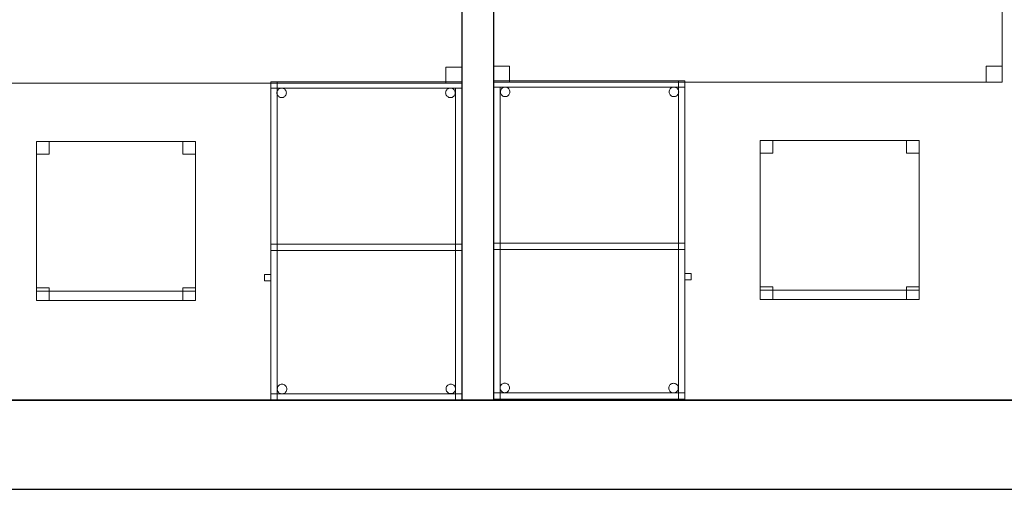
# Model space of a CAD drawing. Header units: metres. Extents: x 391.1 to 427.5, y 12.7 to 28.4.
# Tile 16 of 139: x 412 to 415.1, y 12.8 to 14.3. Entities that reach past the tile are written whole.
import ezdxf

# ---------------------------------------------------------------- set-up
doc = ezdxf.new("R2010")
doc.units = ezdxf.units.M
doc.layers.add('01_SUELOS', color=7, linetype='Continuous', lineweight=25, true_color=0x007f00)
for name, color, linetype, lineweight in [('02_MOBILIARIO', 7, 'Continuous', 18), ('A-DETL-____-MBND', 7, 'Continuous', 18), ('A-WALL-____-MCUT', 7, 'Continuous', 25), ('A-WALL-____-OTLN', 7, 'Continuous', 25)]:
    doc.layers.add(name, color=color, linetype=linetype, lineweight=lineweight)

# ---------------------------------------------------------------- blocks, each defined once
blk = doc.blocks.new('Family - Taula 100X60_P1-154586-04_CLI_AIRE_P1')
at = {"layer": 'A-DETL-____-MBND', "color": 253, "true_color": 0xaaaaaa}
for p, q in [((0.6, 1), (0, 1)), ((0, 1), (0.6, 1)), ((0, 1), (0, 0)), ((0, 0), (0, 1)), ((0, 0.98), (0, 1)), ((0, 1), (0, 0.98)), ((0, 1), (0.6, 1)), ((0.6, 1), (0, 1)), ((0.6, 1), (0, 1)), ((0, 1), (0.6, 1)), ((0, 1), (0, 0)), ((0, 0), (0, 1)), ((0, 1), (0.58, 1)), ((0, 0), (0, 1)), ((0.58, 1), (0, 1)), ((0, 1), (0, 0)), ((0.58, 1), (0.58, 0)), ((0.58, 0), (0.58, 1)), ((0.6, 0), (0.6, 1)), ((0.6, 1), (0.6, 0)), ((0.6, 1), (0.6, 0.98)), ((0.6, 1), (0.6, 0.98)), ((0.6, 0), (0.6, 1)), ((0.6, 1), (0.6, 0)), ((0, 0.98), (0.02, 0.98)), ((0.02, 0.98), (0, 0.98)), ((0, 0), (0, 0.98)), ((0, 0.98), (0, 0)), ((0.6, 0.98), (0, 0.98)), ((0, 0.98), (0.6, 0.98)), ((0.02, 0.98), (0.02, 0)), ((0.02, 0), (0.02, 0.98)), ((0.0212, 0.965), (0.0215, 0.9676)), ((0.0215, 0.9676), (0.0212, 0.965)), ((0.0215, 0.9624), (0.0212, 0.965)), ((0.0212, 0.965), (0.0215, 0.9624)), ((0.0215, 0.9676), (0.0221, 0.9701)), ((0.0221, 0.9701), (0.0215, 0.9676)), ((0.0221, 0.9599), (0.0215, 0.9624)), ((0.0215, 0.9624), (0.0221, 0.9599)), ((0.0221, 0.9701), (0.0232, 0.9725)), ((0.0232, 0.9725), (0.0221, 0.9701)), ((0.0232, 0.9575), (0.0221, 0.9599)), ((0.0221, 0.9599), (0.0232, 0.9575)), ((0.0232, 0.9725), (0.0247, 0.9746)), ((0.0247, 0.9746), (0.0232, 0.9725)), ((0.0247, 0.9746), (0.0266, 0.9764)), ((0.0266, 0.9764), (0.0247, 0.9746)), ((0.0266, 0.9764), (0.0287, 0.9779)), ((0.0287, 0.9779), (0.0266, 0.9764)), ((0.0287, 0.9779), (0.0311, 0.979)), ((0.0311, 0.979), (0.0287, 0.9779)), ((0.0311, 0.979), (0.0336, 0.9797)), ((0.0336, 0.9797), (0.0311, 0.979)), ((0.0336, 0.9797), (0.0362, 0.9799)), ((0.0362, 0.9799), (0.0336, 0.9797)), ((0.0362, 0.9799), (0.0388, 0.9797)), ((0.0388, 0.9797), (0.0362, 0.9799)), ((0.0388, 0.9797), (0.0413, 0.979)), ((0.0413, 0.979), (0.0388, 0.9797)), ((0.0413, 0.979), (0.0436, 0.9779)), ((0.0436, 0.9779), (0.0413, 0.979)), ((0.0436, 0.9779), (0.0458, 0.9764)), ((0.0458, 0.9764), (0.0436, 0.9779)), ((0.0458, 0.9764), (0.0476, 0.9746)), ((0.0476, 0.9746), (0.0458, 0.9764)), ((0.0476, 0.9746), (0.0491, 0.9725)), ((0.0491, 0.9725), (0.0476, 0.9746)), ((0.0491, 0.9725), (0.0502, 0.9701)), ((0.0502, 0.9701), (0.0491, 0.9725)), ((0.0502, 0.9599), (0.0491, 0.9575)), ((0.0491, 0.9575), (0.0502, 0.9599)), ((0.0502, 0.9701), (0.0509, 0.9676)), ((0.0509, 0.9676), (0.0502, 0.9701)), ((0.0509, 0.9624), (0.0502, 0.9599)), ((0.0502, 0.9599), (0.0509, 0.9624)), ((0.0509, 0.9676), (0.0511, 0.965)), ((0.0511, 0.965), (0.0509, 0.9676)), ((0.0511, 0.965), (0.0509, 0.9624)), ((0.0509, 0.9624), (0.0511, 0.965)), ((0.5512, 0.965), (0.5515, 0.9676)), ((0.5515, 0.9676), (0.5512, 0.965)), ((0.5515, 0.9624), (0.5512, 0.965)), ((0.5512, 0.965), (0.5515, 0.9624)), ((0.5515, 0.9676), (0.5521, 0.9701)), ((0.5521, 0.9701), (0.5515, 0.9676)), ((0.5521, 0.9599), (0.5515, 0.9624)), ((0.5515, 0.9624), (0.5521, 0.9599)), ((0.5521, 0.9701), (0.5532, 0.9725)), ((0.5532, 0.9725), (0.5521, 0.9701)), ((0.5532, 0.9575), (0.5521, 0.9599)), ((0.5521, 0.9599), (0.5532, 0.9575)), ((0.5532, 0.9725), (0.5547, 0.9746)), ((0.5547, 0.9746), (0.5532, 0.9725)), ((0.5547, 0.9746), (0.5566, 0.9764)), ((0.5566, 0.9764), (0.5547, 0.9746)), ((0.5566, 0.9764), (0.5587, 0.9779)), ((0.5587, 0.9779), (0.5566, 0.9764)), ((0.5587, 0.9779), (0.5611, 0.979)), ((0.5611, 0.979), (0.5587, 0.9779)), ((0.5611, 0.979), (0.5636, 0.9797)), ((0.5636, 0.9797), (0.5611, 0.979)), ((0.5636, 0.9797), (0.5662, 0.9799)), ((0.5662, 0.9799), (0.5636, 0.9797)), ((0.5662, 0.9799), (0.5688, 0.9797)), ((0.5688, 0.9797), (0.5662, 0.9799)), ((0.5688, 0.9797), (0.5713, 0.979)), ((0.5713, 0.979), (0.5688, 0.9797)), ((0.5713, 0.979), (0.5736, 0.9779)), ((0.5736, 0.9779), (0.5713, 0.979)), ((0.5736, 0.9779), (0.5758, 0.9764)), ((0.5758, 0.9764), (0.5736, 0.9779)), ((0.5758, 0.9764), (0.5776, 0.9746)), ((0.5776, 0.9746), (0.5758, 0.9764)), ((0.5776, 0.9746), (0.5791, 0.9725)), ((0.5791, 0.9725), (0.5776, 0.9746)), ((0.5791, 0.9725), (0.5802, 0.9701)), ((0.5802, 0.9701), (0.5791, 0.9725)), ((0.5802, 0.9599), (0.5791, 0.9575)), ((0.5791, 0.9575), (0.5802, 0.9599)), ((0.5802, 0.9701), (0.5809, 0.9676)), ((0.5809, 0.9676), (0.5802, 0.9701)), ((0.5809, 0.9624), (0.5802, 0.9599)), ((0.5802, 0.9599), (0.5809, 0.9624)), ((0.5809, 0.9676), (0.5811, 0.965)), ((0.5811, 0.965), (0.5809, 0.9676)), ((0.5811, 0.965), (0.5809, 0.9624)), ((0.5809, 0.9624), (0.5811, 0.965)), ((0.0247, 0.9554), (0.0232, 0.9575)), ((0.0232, 0.9575), (0.0247, 0.9554)), ((0.0266, 0.9536), (0.0247, 0.9554)), ((0.0247, 0.9554), (0.0266, 0.9536)), ((0.0287, 0.9521), (0.0266, 0.9536)), ((0.0266, 0.9536), (0.0287, 0.9521)), ((0.0311, 0.951), (0.0287, 0.9521)), ((0.0287, 0.9521), (0.0311, 0.951)), ((0.0336, 0.9503), (0.0311, 0.951)), ((0.0311, 0.951), (0.0336, 0.9503)), ((0.0362, 0.9501), (0.0336, 0.9503)), ((0.0336, 0.9503), (0.0362, 0.9501)), ((0.0388, 0.9503), (0.0362, 0.9501)), ((0.0362, 0.9501), (0.0388, 0.9503)), ((0.0413, 0.951), (0.0388, 0.9503)), ((0.0388, 0.9503), (0.0413, 0.951)), ((0.0436, 0.9521), (0.0413, 0.951)), ((0.0413, 0.951), (0.0436, 0.9521)), ((0.0458, 0.9536), (0.0436, 0.9521)), ((0.0436, 0.9521), (0.0458, 0.9536)), ((0.0476, 0.9554), (0.0458, 0.9536)), ((0.0458, 0.9536), (0.0476, 0.9554)), ((0.0491, 0.9575), (0.0476, 0.9554)), ((0.0476, 0.9554), (0.0491, 0.9575)), ((0.5547, 0.9554), (0.5532, 0.9575)), ((0.5532, 0.9575), (0.5547, 0.9554)), ((0.5566, 0.9536), (0.5547, 0.9554)), ((0.5547, 0.9554), (0.5566, 0.9536)), ((0.5587, 0.9521), (0.5566, 0.9536)), ((0.5566, 0.9536), (0.5587, 0.9521)), ((0.5611, 0.951), (0.5587, 0.9521)), ((0.5587, 0.9521), (0.5611, 0.951)), ((0.5636, 0.9503), (0.5611, 0.951)), ((0.5611, 0.951), (0.5636, 0.9503)), ((0.5662, 0.9501), (0.5636, 0.9503)), ((0.5636, 0.9503), (0.5662, 0.9501)), ((0.5688, 0.9503), (0.5662, 0.9501)), ((0.5662, 0.9501), (0.5688, 0.9503)), ((0.5713, 0.951), (0.5688, 0.9503)), ((0.5688, 0.9503), (0.5713, 0.951)), ((0.5736, 0.9521), (0.5713, 0.951)), ((0.5713, 0.951), (0.5736, 0.9521)), ((0.5758, 0.9536), (0.5736, 0.9521)), ((0.5736, 0.9521), (0.5758, 0.9536)), ((0.5776, 0.9554), (0.5758, 0.9536)), ((0.5758, 0.9536), (0.5776, 0.9554)), ((0.5791, 0.9575), (0.5776, 0.9554)), ((0.5776, 0.9554), (0.5791, 0.9575)), ((0, 0.47), (0, 0.49)), ((0, 0.49), (0, 0.47)), ((0, 0.49), (0.58, 0.49)), ((0.58, 0.49), (0, 0.49)), ((0, 0.47), (0, 0.49)), ((0, 0.49), (0, 0.47)), ((0, 0.49), (0.6, 0.49)), ((0.6, 0.49), (0, 0.49)), ((0.58, 0.47), (0, 0.47)), ((0, 0.47), (0.58, 0.47)), ((0.6, 0.47), (0, 0.47)), ((0, 0.47), (0.6, 0.47)), ((0.58, 0.49), (0.58, 0.47)), ((0.58, 0.49), (0.58, 0.47)), ((0.58, 0.49), (0.6, 0.49)), ((0.6, 0.49), (0.58, 0.49)), ((0.58, 0), (0.58, 0.49)), ((0.58, 0.49), (0.58, 0)), ((0.6, 0.49), (0.6, 0.47)), ((0.6, 0.49), (0.6, 0.47)), ((0.6, 0.49), (0.6, 0)), ((0.6, 0), (0.6, 0.49)), ((0.6, 0.3744), (0.6, 0.3944)), ((0.6, 0.3944), (0.62, 0.3944)), ((0.62, 0.3944), (0.6, 0.3944)), ((0.6, 0.3944), (0.6, 0.3744)), ((0.62, 0.3744), (0.6, 0.3744)), ((0.6, 0.3744), (0.62, 0.3744)), ((0.62, 0.3944), (0.62, 0.3744)), ((0.62, 0.3744), (0.62, 0.3944)), ((0.02, 0.0353), (0.0203, 0.0379)), ((0.0203, 0.0379), (0.02, 0.0353)), ((0.0203, 0.0327), (0.02, 0.0353)), ((0.02, 0.0353), (0.0203, 0.0327)), ((0.0203, 0.0379), (0.0209, 0.0404)), ((0.0209, 0.0404), (0.0203, 0.0379)), ((0.0209, 0.0302), (0.0203, 0.0327)), ((0.0203, 0.0327), (0.0209, 0.0302)), ((0.0209, 0.0404), (0.022, 0.0428)), ((0.022, 0.0428), (0.0209, 0.0404)), ((0.022, 0.0428), (0.0235, 0.0449)), ((0.0235, 0.0449), (0.022, 0.0428)), ((0.0235, 0.0449), (0.0254, 0.0467)), ((0.0254, 0.0467), (0.0235, 0.0449)), ((0.0254, 0.0467), (0.0275, 0.0482)), ((0.0275, 0.0482), (0.0254, 0.0467)), ((0.0275, 0.0482), (0.0299, 0.0493)), ((0.0299, 0.0493), (0.0275, 0.0482)), ((0.0299, 0.0493), (0.0324, 0.05)), ((0.0324, 0.05), (0.0299, 0.0493)), ((0.0324, 0.05), (0.035, 0.0502)), ((0.035, 0.0502), (0.0324, 0.05)), ((0.035, 0.0502), (0.0376, 0.05)), ((0.0376, 0.05), (0.035, 0.0502)), ((0.0376, 0.05), (0.0401, 0.0493)), ((0.0401, 0.0493), (0.0376, 0.05)), ((0.0401, 0.0493), (0.0424, 0.0482)), ((0.0424, 0.0482), (0.0401, 0.0493)), ((0.0424, 0.0482), (0.0446, 0.0467)), ((0.0446, 0.0467), (0.0424, 0.0482)), ((0.0446, 0.0467), (0.0464, 0.0449)), ((0.0464, 0.0449), (0.0446, 0.0467)), ((0.0464, 0.0449), (0.0479, 0.0428)), ((0.0479, 0.0428), (0.0464, 0.0449)), ((0.0479, 0.0428), (0.049, 0.0404)), ((0.049, 0.0404), (0.0479, 0.0428)), ((0.049, 0.0404), (0.0497, 0.0379)), ((0.0497, 0.0379), (0.049, 0.0404)), ((0.0497, 0.0327), (0.049, 0.0302)), ((0.049, 0.0302), (0.0497, 0.0327)), ((0.0497, 0.0379), (0.0499, 0.0353)), ((0.0499, 0.0353), (0.0497, 0.0379)), ((0.0499, 0.0353), (0.0497, 0.0327)), ((0.0497, 0.0327), (0.0499, 0.0353)), ((0.5501, 0.035), (0.5503, 0.0375)), ((0.5503, 0.0375), (0.5501, 0.035)), ((0.5503, 0.0324), (0.5501, 0.035)), ((0.5501, 0.035), (0.5503, 0.0324)), ((0.5503, 0.0375), (0.551, 0.0401)), ((0.551, 0.0401), (0.5503, 0.0375)), ((0.551, 0.0298), (0.5503, 0.0324)), ((0.5503, 0.0324), (0.551, 0.0298)), ((0.551, 0.0401), (0.5521, 0.0424)), ((0.5521, 0.0424), (0.551, 0.0401)), ((0.5521, 0.0424), (0.5536, 0.0446)), ((0.5536, 0.0446), (0.5521, 0.0424)), ((0.5536, 0.0446), (0.5554, 0.0464)), ((0.5554, 0.0464), (0.5536, 0.0446)), ((0.5554, 0.0464), (0.5575, 0.0479)), ((0.5575, 0.0479), (0.5554, 0.0464)), ((0.5575, 0.0479), (0.5599, 0.049)), ((0.5599, 0.049), (0.5575, 0.0479)), ((0.5599, 0.049), (0.5624, 0.0497)), ((0.5624, 0.0497), (0.5599, 0.049)), ((0.5624, 0.0497), (0.565, 0.0499)), ((0.565, 0.0499), (0.5624, 0.0497)), ((0.565, 0.0499), (0.5676, 0.0497)), ((0.5676, 0.0497), (0.565, 0.0499)), ((0.5676, 0.0497), (0.5701, 0.049)), ((0.5701, 0.049), (0.5676, 0.0497)), ((0.5701, 0.049), (0.5725, 0.0479)), ((0.5725, 0.0479), (0.5701, 0.049)), ((0.5725, 0.0479), (0.5746, 0.0464)), ((0.5746, 0.0464), (0.5725, 0.0479)), ((0.5746, 0.0464), (0.5764, 0.0446)), ((0.5764, 0.0446), (0.5746, 0.0464)), ((0.5764, 0.0446), (0.5779, 0.0424)), ((0.5779, 0.0424), (0.5764, 0.0446)), ((0.5779, 0.0424), (0.579, 0.0401)), ((0.579, 0.0401), (0.5779, 0.0424)), ((0.579, 0.0401), (0.5797, 0.0375)), ((0.5797, 0.0375), (0.579, 0.0401)), ((0.5797, 0.0324), (0.579, 0.0298)), ((0.579, 0.0298), (0.5797, 0.0324)), ((0.5797, 0.0375), (0.5799, 0.035)), ((0.5799, 0.035), (0.5797, 0.0375)), ((0.5799, 0.035), (0.5797, 0.0324)), ((0.5797, 0.0324), (0.5799, 0.035)), ((0, 0), (0, 0.02)), ((0, 0.02), (0, 0)), ((0, 0.02), (0.6, 0.02)), ((0.6, 0.02), (0, 0.02)), ((0.02, 0), (0, 0)), ((0.02, 0), (0, 0)), ((0, 0), (0.6, 0)), ((0.6, 0), (0, 0)), ((0.6, 0), (0, 0)), ((0, 0), (0.6, 0)), ((0, 0), (0.6, 0)), ((0.6, 0), (0, 0)), ((0.58, 0), (0, 0)), ((0, 0), (0.58, 0)), ((0.022, 0.0278), (0.0209, 0.0302)), ((0.0209, 0.0302), (0.022, 0.0278)), ((0.0235, 0.0257), (0.022, 0.0278)), ((0.022, 0.0278), (0.0235, 0.0257)), ((0.0254, 0.0238), (0.0235, 0.0257)), ((0.0235, 0.0257), (0.0254, 0.0238)), ((0.0275, 0.0224), (0.0254, 0.0238)), ((0.0254, 0.0238), (0.0275, 0.0224)), ((0.0299, 0.0213), (0.0275, 0.0224)), ((0.0275, 0.0224), (0.0299, 0.0213)), ((0.0324, 0.0206), (0.0299, 0.0213)), ((0.0299, 0.0213), (0.0324, 0.0206)), ((0.035, 0.0204), (0.0324, 0.0206)), ((0.0324, 0.0206), (0.035, 0.0204)), ((0.0376, 0.0206), (0.035, 0.0204)), ((0.035, 0.0204), (0.0376, 0.0206)), ((0.0401, 0.0213), (0.0376, 0.0206)), ((0.0376, 0.0206), (0.0401, 0.0213)), ((0.0424, 0.0224), (0.0401, 0.0213)), ((0.0401, 0.0213), (0.0424, 0.0224)), ((0.0446, 0.0238), (0.0424, 0.0224)), ((0.0424, 0.0224), (0.0446, 0.0238)), ((0.0464, 0.0257), (0.0446, 0.0238)), ((0.0446, 0.0238), (0.0464, 0.0257)), ((0.0479, 0.0278), (0.0464, 0.0257)), ((0.0464, 0.0257), (0.0479, 0.0278)), ((0.049, 0.0302), (0.0479, 0.0278)), ((0.0479, 0.0278), (0.049, 0.0302)), ((0.5521, 0.0275), (0.551, 0.0298)), ((0.551, 0.0298), (0.5521, 0.0275)), ((0.5536, 0.0254), (0.5521, 0.0275)), ((0.5521, 0.0275), (0.5536, 0.0254)), ((0.5554, 0.0235), (0.5536, 0.0254)), ((0.5536, 0.0254), (0.5554, 0.0235)), ((0.5575, 0.022), (0.5554, 0.0235)), ((0.5554, 0.0235), (0.5575, 0.022)), ((0.5599, 0.0209), (0.5575, 0.022)), ((0.5575, 0.022), (0.5599, 0.0209)), ((0.5624, 0.0202), (0.5599, 0.0209)), ((0.5599, 0.0209), (0.5624, 0.0202)), ((0.565, 0.02), (0.5624, 0.0202)), ((0.5624, 0.0202), (0.565, 0.02)), ((0.5676, 0.0202), (0.565, 0.02)), ((0.565, 0.02), (0.5676, 0.0202)), ((0.5701, 0.0209), (0.5676, 0.0202)), ((0.5676, 0.0202), (0.5701, 0.0209)), ((0.5725, 0.022), (0.5701, 0.0209)), ((0.5701, 0.0209), (0.5725, 0.022)), ((0.5746, 0.0235), (0.5725, 0.022)), ((0.5725, 0.022), (0.5746, 0.0235)), ((0.5764, 0.0254), (0.5746, 0.0235)), ((0.5746, 0.0235), (0.5764, 0.0254)), ((0.5779, 0.0275), (0.5764, 0.0254)), ((0.5764, 0.0254), (0.5779, 0.0275)), ((0.579, 0.0298), (0.5779, 0.0275)), ((0.5779, 0.0275), (0.579, 0.0298)), ((0.6, 0), (0.58, 0)), ((0.6, 0), (0.58, 0)), ((0.6, 0.02), (0.6, 0)), ((0.6, 0.02), (0.6, 0))]:
    blk.add_line(p, q, dxfattribs=at)
blk = doc.blocks.new('Family - Taula 160X80_P1-154795-04_CLI_AIRE_P1')
at = {"layer": 'A-DETL-____-MBND', "color": 253, "true_color": 0xaaaaaa}
for p, q in [((0, 0.7501), (0, 0.8001)), ((0, 0.8001), (0.05, 0.8001)), ((0.05, 0.8001), (0, 0.8001)), ((0, 0.8001), (0, 0.7501)), ((0, 0), (0, 0.8001)), ((0, 0.8001), (1.5969, 0.8001)), ((1.5969, 0.8001), (0, 0.8001)), ((0, 0.8001), (0, 0)), ((0.05, 0.8001), (0.05, 0.7501)), ((0.05, 0.7501), (0.05, 0.8001)), ((1.5469, 0.7501), (1.5469, 0.8001)), ((1.5469, 0.8001), (1.5969, 0.8001)), ((1.5969, 0.8001), (1.5469, 0.8001)), ((1.5469, 0.8001), (1.5469, 0.7501)), ((1.5969, 0.8001), (1.5969, 0.7501)), ((1.5969, 0.7501), (1.5969, 0.8001)), ((1.5969, 0.8001), (1.5969, 0)), ((1.5969, 0), (1.5969, 0.8001)), ((0.05, 0.7501), (0, 0.7501)), ((0, 0.7501), (0.05, 0.7501)), ((1.5969, 0.7501), (1.5469, 0.7501)), ((1.5469, 0.7501), (1.5969, 0.7501)), ((0, 0), (0, 0.05)), ((0, 0.05), (0.05, 0.05)), ((0.05, 0.05), (0, 0.05)), ((0, 0.05), (0, 0)), ((0.05, 0.05), (0.05, 0)), ((0.05, 0), (0.05, 0.05)), ((1.5469, 0), (1.5469, 0.05)), ((1.5469, 0.05), (1.5969, 0.05)), ((1.5969, 0.05), (1.5469, 0.05)), ((1.5469, 0.05), (1.5469, 0)), ((1.5969, 0.05), (1.5969, 0)), ((1.5969, 0), (1.5969, 0.05)), ((0.05, 0), (0, 0)), ((0, 0), (0.05, 0)), ((1.5969, 0), (0, 0)), ((0, 0), (1.5969, 0)), ((1.5969, 0), (1.5469, 0)), ((1.5469, 0), (1.5969, 0))]:
    blk.add_line(p, q, dxfattribs=at)
blk = doc.blocks.new('Family - Taula 160X80_P1-154841-04_CLI_AIRE_P1')
at = {"layer": 'A-DETL-____-MBND', "color": 253, "true_color": 0xaaaaaa}
for p, q in [((0, 0.7501), (0, 0.8001)), ((0, 0.8001), (0.05, 0.8001)), ((0.05, 0.8001), (0, 0.8001)), ((0, 0.8001), (0, 0.7501)), ((0, 0), (0, 0.8001)), ((0, 0.8001), (1.5969, 0.8001)), ((1.5969, 0.8001), (0, 0.8001)), ((0, 0.8001), (0, 0)), ((0.05, 0.8001), (0.05, 0.7501)), ((0.05, 0.7501), (0.05, 0.8001)), ((1.5469, 0.7501), (1.5469, 0.8001)), ((1.5469, 0.8001), (1.5969, 0.8001)), ((1.5969, 0.8001), (1.5469, 0.8001)), ((1.5469, 0.8001), (1.5469, 0.7501)), ((1.5969, 0.8001), (1.5969, 0)), ((1.5969, 0), (1.5969, 0.8001)), ((1.5969, 0.8001), (1.5969, 0.7501)), ((1.5969, 0.7501), (1.5969, 0.8001)), ((0.05, 0.7501), (0, 0.7501)), ((0, 0.7501), (0.05, 0.7501)), ((1.5969, 0.7501), (1.5469, 0.7501)), ((1.5469, 0.7501), (1.5969, 0.7501)), ((0, 0), (0, 0.05)), ((0, 0.05), (0.05, 0.05)), ((0.05, 0.05), (0, 0.05)), ((0, 0.05), (0, 0)), ((0.05, 0.05), (0.05, 0)), ((0.05, 0), (0.05, 0.05)), ((1.5469, 0), (1.5469, 0.05)), ((1.5469, 0.05), (1.5969, 0.05)), ((1.5969, 0.05), (1.5469, 0.05)), ((1.5469, 0.05), (1.5469, 0)), ((1.5969, 0.05), (1.5969, 0)), ((1.5969, 0), (1.5969, 0.05)), ((0.05, 0), (0, 0)), ((0, 0), (0.05, 0)), ((1.5969, 0), (0, 0)), ((0, 0), (1.5969, 0)), ((1.5969, 0), (1.5469, 0)), ((1.5469, 0), (1.5969, 0))]:
    blk.add_line(p, q, dxfattribs=at)
blk = doc.blocks.new('Family - Envans P1-154847-04_CLI_AIRE_P1')
at = {"layer": 'A-WALL-____-MCUT', "color": 253, "true_color": 0xaaaaaa}
for p, q in [((2.7888, 0.1), (0, 0.1)), ((0, 0.1), (0, 0)), ((2.7888, 0), (2.7888, 0.1)), ((0, 0), (2.7888, 0))]:
    blk.add_line(p, q, dxfattribs=at)
at = {"layer": 'A-WALL-____-OTLN', "color": 253, "true_color": 0xaaaaaa}
for p, q in [((2.7888, 0.1), (0, 0.1)), ((0, 0.1), (0, 0)), ((2.7888, 0), (2.7888, 0.1)), ((0, 0), (2.7888, 0))]:
    blk.add_line(p, q, dxfattribs=at)
at = {"layer": 'A-WALL-____-OTLN', "color": 253, "lineweight": 18, "true_color": 0xaaaaaa}
blk.add_line((0, 0), (2.7888, 0), dxfattribs=at)
blk = doc.blocks.new('Family - Cadira d_Oficina_P1-154926-04_CLI_AIRE_P1')
at = {"layer": 'A-DETL-____-MBND', "color": 253, "true_color": 0xaaaaaa}
for p, q in [((0, 0.46), (0, 0.5)), ((0, 0.5), (0.04, 0.5)), ((0.04, 0.5), (0, 0.5)), ((0, 0.5), (0, 0.46)), ((0, 0.5), (0.5, 0.5)), ((0, 0), (0, 0.5)), ((0.5, 0.5), (0, 0.5)), ((0, 0.5), (0, 0)), ((0.04, 0.5), (0.04, 0.46)), ((0.04, 0.46), (0.04, 0.5)), ((0.46, 0.46), (0.46, 0.5)), ((0.46, 0.5), (0.5, 0.5)), ((0.5, 0.5), (0.46, 0.5)), ((0.46, 0.5), (0.46, 0.46)), ((0.5, 0.5), (0.5, 0.46)), ((0.5, 0.46), (0.5, 0.5)), ((0.5, 0.5), (0.5, 0)), ((0.5, 0), (0.5, 0.5)), ((0.04, 0.46), (0, 0.46)), ((0, 0.46), (0.04, 0.46)), ((0.5, 0.46), (0.46, 0.46)), ((0.46, 0.46), (0.5, 0.46)), ((0, 0), (0, 0.04)), ((0, 0.04), (0.04, 0.04)), ((0.04, 0.04), (0, 0.04)), ((0, 0.04), (0, 0)), ((0.04, 0.04), (0.04, 0)), ((0.04, 0), (0.04, 0.04)), ((0.46, 0), (0.46, 0.04)), ((0.46, 0.04), (0.5, 0.04)), ((0.5, 0.04), (0.46, 0.04)), ((0.46, 0.04), (0.46, 0)), ((0.5, 0.04), (0.5, 0)), ((0.5, 0), (0.5, 0.04)), ((0, 0), (0, 0.03)), ((0, 0.03), (0.5, 0.03)), ((0.5, 0.03), (0, 0.03)), ((0, 0.03), (0, 0)), ((0.5, 0), (0, 0)), ((0, 0), (0.5, 0)), ((0.5, 0), (0, 0)), ((0, 0), (0.5, 0)), ((0.04, 0), (0, 0)), ((0, 0), (0.04, 0)), ((0.5, 0), (0.46, 0)), ((0.5, 0.03), (0.5, 0)), ((0.5, 0), (0.5, 0.03)), ((0.46, 0), (0.5, 0))]:
    blk.add_line(p, q, dxfattribs=at)
blk = doc.blocks.new('Family - Taula 100X60_P1-155014-04_CLI_AIRE_P1')
at = {"layer": 'A-DETL-____-MBND', "color": 253, "true_color": 0xaaaaaa}
for p, q in [((0.62, 1), (0.02, 1)), ((0.02, 1), (0.62, 1)), ((0.02, 1), (0.02, 0)), ((0.02, 0), (0.02, 1)), ((0.62, 1), (0.02, 1)), ((0.02, 1), (0.62, 1)), ((0.02, 1), (0.02, 0)), ((0.02, 0), (0.02, 1)), ((0.02, 0.98), (0.02, 1)), ((0.02, 1), (0.62, 1)), ((0.02, 0.98), (0.02, 1)), ((0.62, 1), (0.02, 1)), ((0.04, 0), (0.04, 1)), ((0.04, 1), (0.62, 1)), ((0.62, 1), (0.04, 1)), ((0.04, 1), (0.04, 0)), ((0.62, 0), (0.62, 1)), ((0.62, 1), (0.62, 0)), ((0.62, 0), (0.62, 1)), ((0.62, 1), (0.62, 0)), ((0.62, 1), (0.62, 0)), ((0.62, 0), (0.62, 1)), ((0.62, 1), (0.62, 0.98)), ((0.62, 0.98), (0.62, 1)), ((0.62, 0.98), (0.02, 0.98)), ((0.02, 0.98), (0.62, 0.98)), ((0.0389, 0.965), (0.0391, 0.9676)), ((0.0391, 0.9676), (0.0389, 0.965)), ((0.0391, 0.9624), (0.0389, 0.965)), ((0.0389, 0.965), (0.0391, 0.9624)), ((0.0391, 0.9676), (0.0398, 0.9701)), ((0.0398, 0.9701), (0.0391, 0.9676)), ((0.0398, 0.9599), (0.0391, 0.9624)), ((0.0391, 0.9624), (0.0398, 0.9599)), ((0.0398, 0.9701), (0.0409, 0.9725)), ((0.0409, 0.9725), (0.0398, 0.9701)), ((0.0409, 0.9575), (0.0398, 0.9599)), ((0.0398, 0.9599), (0.0409, 0.9575)), ((0.0409, 0.9725), (0.0424, 0.9746)), ((0.0424, 0.9746), (0.0409, 0.9725)), ((0.0424, 0.9746), (0.0442, 0.9764)), ((0.0442, 0.9764), (0.0424, 0.9746)), ((0.0442, 0.9764), (0.0464, 0.9779)), ((0.0464, 0.9779), (0.0442, 0.9764)), ((0.0464, 0.9779), (0.0487, 0.979)), ((0.0487, 0.979), (0.0464, 0.9779)), ((0.0487, 0.979), (0.0512, 0.9797)), ((0.0512, 0.9797), (0.0487, 0.979)), ((0.0512, 0.9797), (0.0538, 0.9799)), ((0.0538, 0.9799), (0.0512, 0.9797)), ((0.0538, 0.9799), (0.0564, 0.9797)), ((0.0564, 0.9797), (0.0538, 0.9799)), ((0.0564, 0.9797), (0.0589, 0.979)), ((0.0589, 0.979), (0.0564, 0.9797)), ((0.0589, 0.979), (0.0613, 0.9779)), ((0.0613, 0.9779), (0.0589, 0.979)), ((0.0613, 0.9779), (0.0634, 0.9764)), ((0.0634, 0.9764), (0.0613, 0.9779)), ((0.0634, 0.9764), (0.0653, 0.9746)), ((0.0653, 0.9746), (0.0634, 0.9764)), ((0.0653, 0.9746), (0.0668, 0.9725)), ((0.0668, 0.9725), (0.0653, 0.9746)), ((0.0668, 0.9725), (0.0679, 0.9701)), ((0.0679, 0.9701), (0.0668, 0.9725)), ((0.0679, 0.9599), (0.0668, 0.9575)), ((0.0668, 0.9575), (0.0679, 0.9599)), ((0.0679, 0.9701), (0.0685, 0.9676)), ((0.0685, 0.9676), (0.0679, 0.9701)), ((0.0685, 0.9624), (0.0679, 0.9599)), ((0.0679, 0.9599), (0.0685, 0.9624)), ((0.0685, 0.9676), (0.0688, 0.965)), ((0.0688, 0.965), (0.0685, 0.9676)), ((0.0688, 0.965), (0.0685, 0.9624)), ((0.0685, 0.9624), (0.0688, 0.965)), ((0.5689, 0.965), (0.5691, 0.9676)), ((0.5691, 0.9676), (0.5689, 0.965)), ((0.5691, 0.9624), (0.5689, 0.965)), ((0.5689, 0.965), (0.5691, 0.9624)), ((0.5691, 0.9676), (0.5698, 0.9701)), ((0.5698, 0.9701), (0.5691, 0.9676)), ((0.5698, 0.9599), (0.5691, 0.9624)), ((0.5691, 0.9624), (0.5698, 0.9599)), ((0.5698, 0.9701), (0.5709, 0.9725)), ((0.5709, 0.9725), (0.5698, 0.9701)), ((0.5709, 0.9575), (0.5698, 0.9599)), ((0.5698, 0.9599), (0.5709, 0.9575)), ((0.5709, 0.9725), (0.5724, 0.9746)), ((0.5724, 0.9746), (0.5709, 0.9725)), ((0.5724, 0.9746), (0.5742, 0.9764)), ((0.5742, 0.9764), (0.5724, 0.9746)), ((0.5742, 0.9764), (0.5764, 0.9779)), ((0.5764, 0.9779), (0.5742, 0.9764)), ((0.5764, 0.9779), (0.5787, 0.979)), ((0.5787, 0.979), (0.5764, 0.9779)), ((0.5787, 0.979), (0.5812, 0.9797)), ((0.5812, 0.9797), (0.5787, 0.979)), ((0.5812, 0.9797), (0.5838, 0.9799)), ((0.5838, 0.9799), (0.5812, 0.9797)), ((0.5838, 0.9799), (0.5864, 0.9797)), ((0.5864, 0.9797), (0.5838, 0.9799)), ((0.5864, 0.9797), (0.5889, 0.979)), ((0.5889, 0.979), (0.5864, 0.9797)), ((0.5889, 0.979), (0.5913, 0.9779)), ((0.5913, 0.9779), (0.5889, 0.979)), ((0.5913, 0.9779), (0.5934, 0.9764)), ((0.5934, 0.9764), (0.5913, 0.9779)), ((0.5934, 0.9764), (0.5953, 0.9746)), ((0.5953, 0.9746), (0.5934, 0.9764)), ((0.5953, 0.9746), (0.5968, 0.9725)), ((0.5968, 0.9725), (0.5953, 0.9746)), ((0.5968, 0.9725), (0.5979, 0.9701)), ((0.5979, 0.9701), (0.5968, 0.9725)), ((0.5979, 0.9599), (0.5968, 0.9575)), ((0.5968, 0.9575), (0.5979, 0.9599)), ((0.5979, 0.9701), (0.5985, 0.9676)), ((0.5985, 0.9676), (0.5979, 0.9701)), ((0.5985, 0.9624), (0.5979, 0.9599)), ((0.5979, 0.9599), (0.5985, 0.9624)), ((0.5985, 0.9676), (0.5988, 0.965)), ((0.5988, 0.965), (0.5985, 0.9676)), ((0.5988, 0.965), (0.5985, 0.9624)), ((0.5985, 0.9624), (0.5988, 0.965)), ((0.6, 0.98), (0.62, 0.98)), ((0.62, 0.98), (0.6, 0.98)), ((0.6, 0), (0.6, 0.98)), ((0.6, 0.98), (0.6, 0)), ((0.62, 0.98), (0.62, 0)), ((0.62, 0), (0.62, 0.98)), ((0.0424, 0.9554), (0.0409, 0.9575)), ((0.0409, 0.9575), (0.0424, 0.9554)), ((0.0442, 0.9536), (0.0424, 0.9554)), ((0.0424, 0.9554), (0.0442, 0.9536)), ((0.0464, 0.9521), (0.0442, 0.9536)), ((0.0442, 0.9536), (0.0464, 0.9521)), ((0.0487, 0.951), (0.0464, 0.9521)), ((0.0464, 0.9521), (0.0487, 0.951)), ((0.0512, 0.9503), (0.0487, 0.951)), ((0.0487, 0.951), (0.0512, 0.9503)), ((0.0538, 0.9501), (0.0512, 0.9503)), ((0.0512, 0.9503), (0.0538, 0.9501)), ((0.0564, 0.9503), (0.0538, 0.9501)), ((0.0538, 0.9501), (0.0564, 0.9503)), ((0.0589, 0.951), (0.0564, 0.9503)), ((0.0564, 0.9503), (0.0589, 0.951)), ((0.0613, 0.9521), (0.0589, 0.951)), ((0.0589, 0.951), (0.0613, 0.9521)), ((0.0634, 0.9536), (0.0613, 0.9521)), ((0.0613, 0.9521), (0.0634, 0.9536)), ((0.0653, 0.9554), (0.0634, 0.9536)), ((0.0634, 0.9536), (0.0653, 0.9554)), ((0.0668, 0.9575), (0.0653, 0.9554)), ((0.0653, 0.9554), (0.0668, 0.9575)), ((0.5724, 0.9554), (0.5709, 0.9575)), ((0.5709, 0.9575), (0.5724, 0.9554)), ((0.5742, 0.9536), (0.5724, 0.9554)), ((0.5724, 0.9554), (0.5742, 0.9536)), ((0.5764, 0.9521), (0.5742, 0.9536)), ((0.5742, 0.9536), (0.5764, 0.9521)), ((0.5787, 0.951), (0.5764, 0.9521)), ((0.5764, 0.9521), (0.5787, 0.951)), ((0.5812, 0.9503), (0.5787, 0.951)), ((0.5787, 0.951), (0.5812, 0.9503)), ((0.5838, 0.9501), (0.5812, 0.9503)), ((0.5812, 0.9503), (0.5838, 0.9501)), ((0.5864, 0.9503), (0.5838, 0.9501)), ((0.5838, 0.9501), (0.5864, 0.9503)), ((0.5889, 0.951), (0.5864, 0.9503)), ((0.5864, 0.9503), (0.5889, 0.951)), ((0.5913, 0.9521), (0.5889, 0.951)), ((0.5889, 0.951), (0.5913, 0.9521)), ((0.5934, 0.9536), (0.5913, 0.9521)), ((0.5913, 0.9521), (0.5934, 0.9536)), ((0.5953, 0.9554), (0.5934, 0.9536)), ((0.5934, 0.9536), (0.5953, 0.9554)), ((0.5968, 0.9575), (0.5953, 0.9554)), ((0.5953, 0.9554), (0.5968, 0.9575)), ((0.02, 0.47), (0.02, 0.49)), ((0.02, 0.49), (0.62, 0.49)), ((0.02, 0.47), (0.02, 0.49)), ((0.62, 0.49), (0.02, 0.49)), ((0.02, 0.49), (0.04, 0.49)), ((0.04, 0.49), (0.02, 0.49)), ((0.02, 0), (0.02, 0.49)), ((0.02, 0.49), (0.02, 0)), ((0.62, 0.47), (0.02, 0.47)), ((0.02, 0.47), (0.62, 0.47)), ((0.04, 0.47), (0.04, 0.49)), ((0.04, 0.49), (0.62, 0.49)), ((0.04, 0.47), (0.04, 0.49)), ((0.62, 0.49), (0.04, 0.49)), ((0.04, 0.49), (0.04, 0)), ((0.04, 0), (0.04, 0.49)), ((0.62, 0.47), (0.04, 0.47)), ((0.04, 0.47), (0.62, 0.47)), ((0.62, 0.49), (0.62, 0.47)), ((0.62, 0.47), (0.62, 0.49)), ((0.62, 0.49), (0.62, 0.47)), ((0.62, 0.47), (0.62, 0.49)), ((0, 0.3744), (0, 0.3944)), ((0, 0.3944), (0.02, 0.3944)), ((0.02, 0.3944), (0, 0.3944)), ((0, 0.3944), (0, 0.3744)), ((0.02, 0.3744), (0, 0.3744)), ((0, 0.3744), (0.02, 0.3744)), ((0.02, 0.3944), (0.02, 0.3744)), ((0.02, 0.3744), (0.02, 0.3944)), ((0.0401, 0.035), (0.0403, 0.0375)), ((0.0403, 0.0375), (0.0401, 0.035)), ((0.0403, 0.0324), (0.0401, 0.035)), ((0.0401, 0.035), (0.0403, 0.0324)), ((0.0403, 0.0375), (0.041, 0.0401)), ((0.041, 0.0401), (0.0403, 0.0375)), ((0.041, 0.0298), (0.0403, 0.0324)), ((0.0403, 0.0324), (0.041, 0.0298)), ((0.041, 0.0401), (0.0421, 0.0424)), ((0.0421, 0.0424), (0.041, 0.0401)), ((0.0421, 0.0424), (0.0436, 0.0446)), ((0.0436, 0.0446), (0.0421, 0.0424)), ((0.0436, 0.0446), (0.0454, 0.0464)), ((0.0454, 0.0464), (0.0436, 0.0446)), ((0.0454, 0.0464), (0.0475, 0.0479)), ((0.0475, 0.0479), (0.0454, 0.0464)), ((0.0475, 0.0479), (0.0499, 0.049)), ((0.0499, 0.049), (0.0475, 0.0479)), ((0.0499, 0.049), (0.0524, 0.0497)), ((0.0524, 0.0497), (0.0499, 0.049)), ((0.0524, 0.0497), (0.055, 0.0499)), ((0.055, 0.0499), (0.0524, 0.0497)), ((0.055, 0.0499), (0.0576, 0.0497)), ((0.0576, 0.0497), (0.055, 0.0499)), ((0.0576, 0.0497), (0.0601, 0.049)), ((0.0601, 0.049), (0.0576, 0.0497)), ((0.0601, 0.049), (0.0625, 0.0479)), ((0.0625, 0.0479), (0.0601, 0.049)), ((0.0625, 0.0479), (0.0646, 0.0464)), ((0.0646, 0.0464), (0.0625, 0.0479)), ((0.0646, 0.0464), (0.0664, 0.0446)), ((0.0664, 0.0446), (0.0646, 0.0464)), ((0.0664, 0.0446), (0.0679, 0.0424)), ((0.0679, 0.0424), (0.0664, 0.0446)), ((0.0679, 0.0424), (0.069, 0.0401)), ((0.069, 0.0401), (0.0679, 0.0424)), ((0.069, 0.0401), (0.0697, 0.0375)), ((0.0697, 0.0375), (0.069, 0.0401)), ((0.0697, 0.0324), (0.069, 0.0298)), ((0.069, 0.0298), (0.0697, 0.0324)), ((0.0697, 0.0375), (0.0699, 0.035)), ((0.0699, 0.035), (0.0697, 0.0375)), ((0.0699, 0.035), (0.0697, 0.0324)), ((0.0697, 0.0324), (0.0699, 0.035)), ((0.5701, 0.0353), (0.5703, 0.0379)), ((0.5703, 0.0379), (0.5701, 0.0353)), ((0.5703, 0.0327), (0.5701, 0.0353)), ((0.5701, 0.0353), (0.5703, 0.0327)), ((0.5703, 0.0379), (0.571, 0.0404)), ((0.571, 0.0404), (0.5703, 0.0379)), ((0.571, 0.0302), (0.5703, 0.0327)), ((0.5703, 0.0327), (0.571, 0.0302)), ((0.571, 0.0404), (0.5721, 0.0428)), ((0.5721, 0.0428), (0.571, 0.0404)), ((0.5721, 0.0428), (0.5736, 0.0449)), ((0.5736, 0.0449), (0.5721, 0.0428)), ((0.5736, 0.0449), (0.5754, 0.0467)), ((0.5754, 0.0467), (0.5736, 0.0449)), ((0.5754, 0.0467), (0.5776, 0.0482)), ((0.5776, 0.0482), (0.5754, 0.0467)), ((0.5776, 0.0482), (0.5799, 0.0493)), ((0.5799, 0.0493), (0.5776, 0.0482)), ((0.5799, 0.0493), (0.5824, 0.05)), ((0.5824, 0.05), (0.5799, 0.0493)), ((0.5824, 0.05), (0.585, 0.0502)), ((0.585, 0.0502), (0.5824, 0.05)), ((0.585, 0.0502), (0.5876, 0.05)), ((0.5876, 0.05), (0.585, 0.0502)), ((0.5876, 0.05), (0.5901, 0.0493)), ((0.5901, 0.0493), (0.5876, 0.05)), ((0.5901, 0.0493), (0.5925, 0.0482)), ((0.5925, 0.0482), (0.5901, 0.0493)), ((0.5925, 0.0482), (0.5946, 0.0467)), ((0.5946, 0.0467), (0.5925, 0.0482)), ((0.5946, 0.0467), (0.5965, 0.0449)), ((0.5965, 0.0449), (0.5946, 0.0467)), ((0.5965, 0.0449), (0.598, 0.0428)), ((0.598, 0.0428), (0.5965, 0.0449)), ((0.598, 0.0428), (0.5991, 0.0404)), ((0.5991, 0.0404), (0.598, 0.0428)), ((0.5991, 0.0404), (0.5997, 0.0379)), ((0.5997, 0.0379), (0.5991, 0.0404)), ((0.5997, 0.0327), (0.5991, 0.0302)), ((0.5991, 0.0302), (0.5997, 0.0327)), ((0.5997, 0.0379), (0.6, 0.0353)), ((0.6, 0.0353), (0.5997, 0.0379)), ((0.6, 0.0353), (0.5997, 0.0327)), ((0.5997, 0.0327), (0.6, 0.0353)), ((0.02, 0), (0.02, 0.02)), ((0.02, 0.02), (0.62, 0.02)), ((0.02, 0), (0.02, 0.02)), ((0.62, 0.02), (0.02, 0.02)), ((0.02, 0), (0.62, 0)), ((0.62, 0), (0.02, 0)), ((0.02, 0), (0.62, 0)), ((0.62, 0), (0.02, 0)), ((0.62, 0), (0.02, 0)), ((0.02, 0), (0.62, 0)), ((0.04, 0), (0.02, 0)), ((0.04, 0), (0.02, 0)), ((0.0421, 0.0275), (0.041, 0.0298)), ((0.041, 0.0298), (0.0421, 0.0275)), ((0.0436, 0.0254), (0.0421, 0.0275)), ((0.0421, 0.0275), (0.0436, 0.0254)), ((0.0454, 0.0235), (0.0436, 0.0254)), ((0.0436, 0.0254), (0.0454, 0.0235)), ((0.0475, 0.022), (0.0454, 0.0235)), ((0.0454, 0.0235), (0.0475, 0.022)), ((0.0499, 0.0209), (0.0475, 0.022)), ((0.0475, 0.022), (0.0499, 0.0209)), ((0.0524, 0.0202), (0.0499, 0.0209)), ((0.0499, 0.0209), (0.0524, 0.0202)), ((0.055, 0.02), (0.0524, 0.0202)), ((0.0524, 0.0202), (0.055, 0.02)), ((0.0576, 0.0202), (0.055, 0.02)), ((0.055, 0.02), (0.0576, 0.0202)), ((0.0601, 0.0209), (0.0576, 0.0202)), ((0.0576, 0.0202), (0.0601, 0.0209)), ((0.0625, 0.022), (0.0601, 0.0209)), ((0.0601, 0.0209), (0.0625, 0.022)), ((0.0646, 0.0235), (0.0625, 0.022)), ((0.0625, 0.022), (0.0646, 0.0235)), ((0.0664, 0.0254), (0.0646, 0.0235)), ((0.0646, 0.0235), (0.0664, 0.0254)), ((0.0679, 0.0275), (0.0664, 0.0254)), ((0.0664, 0.0254), (0.0679, 0.0275)), ((0.069, 0.0298), (0.0679, 0.0275)), ((0.0679, 0.0275), (0.069, 0.0298)), ((0.5721, 0.0278), (0.571, 0.0302)), ((0.571, 0.0302), (0.5721, 0.0278)), ((0.5736, 0.0257), (0.5721, 0.0278)), ((0.5721, 0.0278), (0.5736, 0.0257)), ((0.5754, 0.0238), (0.5736, 0.0257)), ((0.5736, 0.0257), (0.5754, 0.0238)), ((0.5776, 0.0224), (0.5754, 0.0238)), ((0.5754, 0.0238), (0.5776, 0.0224)), ((0.5799, 0.0213), (0.5776, 0.0224)), ((0.5776, 0.0224), (0.5799, 0.0213)), ((0.5824, 0.0206), (0.5799, 0.0213)), ((0.5799, 0.0213), (0.5824, 0.0206)), ((0.585, 0.0204), (0.5824, 0.0206)), ((0.5824, 0.0206), (0.585, 0.0204)), ((0.5876, 0.0206), (0.585, 0.0204)), ((0.585, 0.0204), (0.5876, 0.0206)), ((0.5901, 0.0213), (0.5876, 0.0206)), ((0.5876, 0.0206), (0.5901, 0.0213)), ((0.5925, 0.0224), (0.5901, 0.0213)), ((0.5901, 0.0213), (0.5925, 0.0224)), ((0.5946, 0.0238), (0.5925, 0.0224)), ((0.5925, 0.0224), (0.5946, 0.0238)), ((0.5965, 0.0257), (0.5946, 0.0238)), ((0.5946, 0.0238), (0.5965, 0.0257)), ((0.598, 0.0278), (0.5965, 0.0257)), ((0.5965, 0.0257), (0.598, 0.0278)), ((0.5991, 0.0302), (0.598, 0.0278)), ((0.598, 0.0278), (0.5991, 0.0302)), ((0.62, 0), (0.6, 0)), ((0.62, 0.02), (0.62, 0)), ((0.62, 0), (0.62, 0.02)), ((0.62, 0), (0.04, 0)), ((0.04, 0), (0.62, 0)), ((0.62, 0), (0.6, 0))]:
    blk.add_line(p, q, dxfattribs=at)
blk = doc.blocks.new('Family - LONDR55-XX_ZZ-ARQ-CAA-M3D-Londres55-155045-04_CLI_AIRE_P1')
at = {"layer": '01_SUELOS', "color": 9, "true_color": 0xaad4aa}
for p, q in [((0, 0), (25.4183, 0)), ((25.4183, 0), (0, 0))]:
    blk.add_line(p, q, dxfattribs=at)
blk = doc.blocks.new('Family - Mur P1-155141-04_CLI_AIRE_P1')
at = {"layer": 'A-WALL-____-MCUT', "color": 253, "true_color": 0xaaaaaa}
for p, q in [((25.4738, 0.28), (0.0555, 0.28)), ((0, 0), (25.4157, 0))]:
    blk.add_line(p, q, dxfattribs=at)
at = {"layer": 'A-WALL-____-OTLN', "color": 253, "true_color": 0xaaaaaa}
for p, q in [((25.4738, 0.28), (0.0555, 0.28)), ((0, 0), (25.4157, 0))]:
    blk.add_line(p, q, dxfattribs=at)
at = {"layer": 'A-WALL-____-OTLN', "color": 253, "lineweight": 18, "true_color": 0xaaaaaa}
blk.add_line((0, 0), (25.4157, 0), dxfattribs=at)
blk = doc.blocks.new('Family - Cadira d_Oficina_P1-155170-04_CLI_AIRE_P1')
at = {"layer": 'A-DETL-____-MBND', "color": 253, "true_color": 0xaaaaaa}
for p, q in [((0, 0.5), (0.04, 0.5)), ((0, 0.46), (0, 0.5)), ((0.04, 0.5), (0, 0.5)), ((0, 0.5), (0, 0.46)), ((0, 0), (0, 0.5)), ((0, 0.5), (0.5, 0.5)), ((0, 0.5), (0, 0)), ((0.5, 0.5), (0, 0.5)), ((0.04, 0.5), (0.04, 0.46)), ((0.04, 0.46), (0.04, 0.5)), ((0.46, 0.5), (0.5, 0.5)), ((0.46, 0.46), (0.46, 0.5)), ((0.5, 0.5), (0.46, 0.5)), ((0.46, 0.5), (0.46, 0.46)), ((0.5, 0.5), (0.5, 0.46)), ((0.5, 0.46), (0.5, 0.5)), ((0.5, 0.5), (0.5, 0)), ((0.5, 0), (0.5, 0.5)), ((0.04, 0.46), (0, 0.46)), ((0, 0.46), (0.04, 0.46)), ((0.5, 0.46), (0.46, 0.46)), ((0.46, 0.46), (0.5, 0.46)), ((0, 0.04), (0.04, 0.04)), ((0, 0), (0, 0.04)), ((0.04, 0.04), (0, 0.04)), ((0, 0.04), (0, 0)), ((0.04, 0.04), (0.04, 0)), ((0.04, 0), (0.04, 0.04)), ((0.46, 0.04), (0.5, 0.04)), ((0.46, 0), (0.46, 0.04)), ((0.5, 0.04), (0.46, 0.04)), ((0.46, 0.04), (0.46, 0)), ((0.5, 0.04), (0.5, 0)), ((0.5, 0), (0.5, 0.04)), ((0, 0.03), (0.5, 0.03)), ((0, 0), (0, 0.03)), ((0.5, 0.03), (0, 0.03)), ((0, 0.03), (0, 0)), ((0.04, 0), (0, 0)), ((0, 0), (0.04, 0)), ((0.5, 0), (0, 0)), ((0, 0), (0.5, 0)), ((0.5, 0), (0, 0)), ((0, 0), (0.5, 0)), ((0.46, 0), (0.5, 0)), ((0.5, 0.03), (0.5, 0)), ((0.5, 0), (0.5, 0.03)), ((0.5, 0), (0.46, 0))]:
    blk.add_line(p, q, dxfattribs=at)
blk = doc.blocks.new('LONDR55-XX_ZZ-ARQ-CAA-M3D-Londres55_ifc-1-04_CLI_AIRE_P1')
at = {"layer": '01_SUELOS', "color": 253, "lineweight": 18, "true_color": 0xaaaaaa}
blk.add_blockref('Family - LONDR55-XX_ZZ-ARQ-CAA-M3D-Londres55-155045-04_CLI_AIRE_P1', (398.2972, 13.1206), dxfattribs=at)
at = {"layer": '02_MOBILIARIO', "color": 253, "lineweight": 18, "true_color": 0xaaaaaa}
for name, p in [('Family - Taula 160X80_P1-154795-04_CLI_AIRE_P1', (411.7907, 14.1166)), ('Family - Taula 160X80_P1-154841-04_CLI_AIRE_P1', (413.4874, 14.1196)), ('Family - Taula 100X60_P1-155014-04_CLI_AIRE_P1', (412.7676, 13.1206)), ('Family - Taula 100X60_P1-154586-04_CLI_AIRE_P1', (413.4874, 13.1237)), ('Family - Cadira d_Oficina_P1-155170-04_CLI_AIRE_P1', (412.0512, 13.4331)), ('Family - Cadira d_Oficina_P1-154926-04_CLI_AIRE_P1', (414.3239, 13.4362))]:
    blk.add_blockref(name, p, dxfattribs=at)
at = {"layer": 'A-WALL-____-OTLN', "color": 253, "lineweight": 18, "true_color": 0xaaaaaa, "rotation": 270}
blk.add_blockref('Family - Envans P1-154847-04_CLI_AIRE_P1', (413.3874, 15.9095), dxfattribs=at)
at = {"layer": 'A-WALL-____-OTLN', "color": 253, "lineweight": 18, "true_color": 0xaaaaaa}
blk.add_blockref('Family - Mur P1-155141-04_CLI_AIRE_P1', (398.2417, 12.8406), dxfattribs=at)

msp = doc.modelspace()

# ---------------------------------------------------------------- block references
at = {"lineweight": 5}
msp.add_blockref('LONDR55-XX_ZZ-ARQ-CAA-M3D-Londres55_ifc-1-04_CLI_AIRE_P1', (0, 0), dxfattribs=at)

doc.saveas('drawing.dxf')
